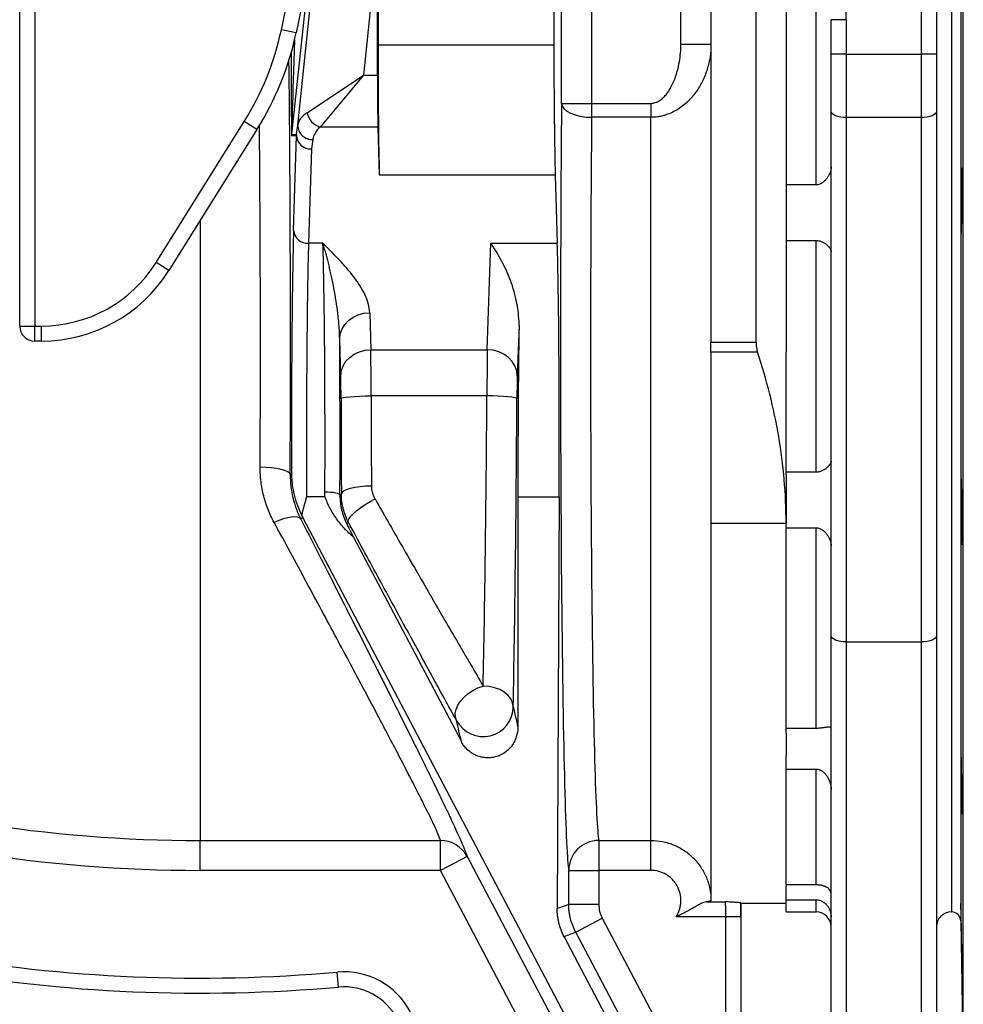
# Model space of a CAD drawing. Header units: millimetres. Extents: x 12 to 1902, y 13 to 2073.
# Tile 5 of 17: x 502 to 816, y 184 to 512. Entities that reach past the tile are written whole.
import ezdxf

# ---------------------------------------------------------------- set-up
doc = ezdxf.new("R2010")
doc.units = ezdxf.units.MM

msp = doc.modelspace()

# ---------------------------------------------------------------- linework, layer by layer
at = {"color": 7, "linetype": 'Continuous', "lineweight": 25}
for p, q in [((801.99, 500.19), (801.99, 644.59)), ((806.99, 644.59), (806.99, 500.19)), ((501.99, 409.68), (501.99, 599.59)), ((506.99, 599.59), (506.99, 409.68)), ((811.99, 584.59), (811.99, 214.59)), ((746.99, 404.26), (746.99, 554.98)), ((589.05, 508.3), (597.23, 546.81)), ((756.99, 547.39), (756.99, 401.08)), ((601.28, 541.79), (593.94, 507.26)), ((594.5, 476.6), (601.18, 540.14)), ((620.99, 537.3), (616.36, 493.25)), ((620.99, 493.25), (620.99, 537.3)), ((721.99, 503.57), (721.99, 532.96)), ((682.26, 483.81), (682.26, 529.95)), ((692.26, 529.86), (692.26, 483.81)), ((621.21, 527.66), (621.21, 503.35)), ((679.73, 527.66), (679.73, 503.35)), ((766.99, 456.65), (766.99, 523.47)), ((731.99, 520.89), (731.99, 404.26)), ((776.99, 511.67), (771.99, 511.67)), ((771.99, 500.19), (771.99, 511.67)), ((776.99, 511.67), (776.99, 500.19)), ((593.94, 507.26), (589.05, 508.3)), ((621.21, 503.35), (679.73, 503.35)), ((721.99, 503.57), (731.99, 503.57)), ((771.99, 481.17), (771.99, 500.19)), ((776.99, 500.19), (771.99, 500.19)), ((776.99, 500.19), (801.99, 500.19)), ((776.99, 500.19), (776.99, 479.06)), ((806.99, 500.19), (801.99, 500.19)), ((801.99, 479.06), (801.99, 500.19)), ((806.99, 500.19), (806.99, 481.17)), ((597.63, 480.71), (616.36, 493.25)), ((616.36, 493.25), (601.93, 475.93)), ((616.36, 493.25), (620.99, 493.25)), ((682.26, 483.81), (692.26, 483.81)), ((692.26, 483.81), (692.26, 479.17)), ((692.26, 483.81), (711.99, 483.81)), ((711.99, 483.81), (711.99, 479.17)), ((711.99, 479.17), (692.26, 479.17)), ((711.99, 238.4), (711.99, 479.17)), ((771.99, 306.62), (771.99, 481.17)), ((801.99, 479.06), (776.99, 479.06)), ((776.99, 479.06), (776.99, 304.5)), ((801.99, 304.5), (801.99, 479.06)), ((806.99, 481.17), (806.99, 306.62)), ((547.36, 430.79), (576.7, 477.74)), ((580.94, 475.09), (576.7, 477.74)), ((594.08, 473.47), (594.5, 476.6)), ((621.16, 475.93), (601.93, 475.93)), ((621.16, 475.93), (621.64, 460.05)), ((580.94, 475.09), (551.6, 428.14)), ((594.05, 472.95), (592.44, 473.04)), ((592.46, 473.56), (594.08, 473.47)), ((593.1, 441.55), (594.05, 472.95)), ((599.48, 471.75), (599.05, 468.62)), ((599.05, 468.62), (598.1, 437.22)), ((621.64, 460.05), (680.17, 460.05)), ((680.17, 460.05), (680.86, 437.22)), ((766.99, 456.65), (756.99, 456.65)), ((602.88, 437.22), (598.1, 437.22)), ((657.55, 401.8), (658.74, 437.22)), ((658.74, 437.22), (680.86, 437.22)), ((756.99, 438.17), (766.99, 438.17)), ((766.99, 361.01), (766.99, 438.17)), ((551.6, 428.14), (547.36, 430.79)), ((618.45, 414.11), (618.82, 401.8)), ((668.12, 409.93), (667.55, 393.1)), ((501.99, 409.68), (506.99, 409.68)), ((506.99, 409.68), (509.27, 409.68)), ((506.99, 404.68), (506.99, 409.68)), ((509.27, 404.68), (509.27, 409.68)), ((509.27, 404.68), (506.99, 404.68)), ((608.82, 393.14), (608.45, 405.45)), ((731.99, 404.26), (746.99, 404.26)), ((731.99, 401.01), (731.99, 404.26)), ((618.82, 401.8), (657.55, 401.8)), ((747.5, 401.01), (731.99, 401.01)), ((731.99, 401.01), (731.99, 344.09)), ((756.99, 361.01), (756.99, 401.08)), ((657.43, 386.44), (618.91, 386.44)), ((756.99, 360.16), (756.99, 361.01)), ((766.99, 361.01), (756.99, 361.01)), ((592, 360.24), (592.42, 360.59)), ((756.99, 360.16), (756.99, 344.09)), ((603.59, 352.86), (597.45, 352.86)), ((608.54, 353.34), (609.01, 353.7)), ((667.73, 352.86), (667.73, 276.07)), ((667.73, 352.86), (681.47, 352.86)), ((681.47, 352.86), (680.83, 215.77)), ((596.17, 345.95), (595.51, 345.37)), ((754.61, 45.01), (596.17, 345.95)), ((731.99, 344.09), (756.99, 344.09)), ((731.99, 344.09), (731.99, 218.4)), ((756.99, 342.53), (756.99, 344.09)), ((756.99, 342.53), (766.99, 342.53)), ((756.99, 275.72), (756.99, 342.53)), ((766.99, 275.72), (766.99, 342.53)), ((613.1, 339.36), (648.93, 271.32)), ((771.99, 179.59), (771.99, 306.62)), ((806.99, 306.62), (806.99, 179.59)), ((776.99, 304.5), (801.99, 304.5)), ((766.99, 275.72), (756.99, 275.72)), ((756.99, 274.18), (756.99, 275.72)), ((756.99, 274.18), (756.99, 266.73)), ((756.99, 262.19), (756.99, 266.73)), ((756.99, 262.19), (766.99, 262.19)), ((756.99, 223.61), (756.99, 262.19)), ((766.99, 223.61), (766.99, 262.19)), ((561.99, 238.4), (642, 238.4)), ((561.99, 228.45), (561.99, 238.4)), ((642, 228.45), (642, 238.4)), ((694.66, 238.4), (711.99, 238.4)), ((694.66, 238.4), (694.66, 228.45)), ((711.99, 228.45), (711.99, 238.4)), ((650.85, 233.1), (642, 228.45)), ((642, 228.45), (561.99, 228.45)), ((734.68, 52.33), (642, 228.45)), ((684.66, 217.18), (684.66, 228.45)), ((684.66, 228.45), (694.66, 228.45)), ((694.66, 228.45), (694.66, 217.18)), ((711.99, 228.45), (694.66, 228.45)), ((756.99, 223.61), (756.99, 223.2)), ((766.99, 223.61), (756.99, 223.61)), ((756.99, 218.66), (756.99, 223.2)), ((684.66, 217.18), (694.66, 217.18)), ((730.45, 217.97), (736.78, 217.97)), ((741.99, 217.57), (756.99, 217.57)), ((741.99, 161.59), (741.99, 217.57)), ((756.99, 218.66), (766.99, 218.66)), ((756.99, 214.59), (756.99, 218.66)), ((756.99, 214.59), (766.99, 214.59)), ((811.99, 214.59), (812.08, 214.59)), ((686.97, 207.86), (695.82, 212.52)), ((695.82, 212.52), (780.19, 52.33)), ((736.95, 212.98), (720.41, 212.98)), ((741.95, 212.98), (736.95, 212.98)), ((736.95, 161.59), (736.95, 212.98)), ((741.95, 212.98), (741.95, 161.59)), ((815.08, 211.64), (815.94, 162.54)), ((683.12, 206.36), (769.14, 42.99)), ((608.11, 189.6), (607.67, 194.58))]:
    msp.add_line(p, q, dxfattribs=at)
at = {"color": 8, "linetype": 'Continuous', "lineweight": 25}
for p, q in [((815.94, 399.59), (815.94, 636.64)), ((815.08, 587.54), (815.08, 211.64)), ((812.08, 214.59), (812.08, 584.59)), ((598.03, 526.53), (592.46, 473.56)), ((561.99, 444.77), (561.99, 238.4)), ((815.94, 162.54), (815.94, 399.59)), ((776.99, 304.5), (776.99, 174.59)), ((801.99, 174.59), (801.99, 304.5)), ((766.99, 214.59), (766.99, 218.66))]:
    msp.add_line(p, q, dxfattribs=at)
at = {"color": 7, "linetype": 'Continuous', "lineweight": 25, "flags": 128}
for points in [[(682.26, 483.81), (682.48, 482.91), (683.07, 482.05), (684, 481.25), (685.25, 480.55), (686.76, 479.98), (688.47, 479.54), (690.33, 479.27), (692.26, 479.17)], [(776.99, 479.06), (776.01, 479.1), (775.08, 479.22), (774.21, 479.41), (773.45, 479.68), (772.83, 480), (772.37, 480.36), (772.09, 480.76), (771.99, 481.17)], [(806.99, 481.17), (806.89, 480.76), (806.61, 480.36), (806.15, 480), (805.53, 479.68), (804.77, 479.41), (803.9, 479.22), (802.97, 479.1), (801.99, 479.06)], [(608.45, 405.45), (608.66, 407.13), (609.24, 408.75), (610.16, 410.24), (611.41, 411.55), (612.92, 412.62), (614.64, 413.43), (616.51, 413.93), (618.45, 414.11)], [(608.82, 393.14), (609.03, 394.82), (609.61, 396.44), (610.54, 397.93), (611.78, 399.24), (613.29, 400.32), (615.01, 401.12), (616.88, 401.62), (618.82, 401.8)], [(667.55, 393.1), (667.35, 394.78), (666.77, 396.41), (665.85, 397.91), (664.6, 399.22), (663.09, 400.31), (661.37, 401.12), (659.49, 401.62), (657.55, 401.8)], [(608.91, 385.46), (609.13, 385.65), (609.72, 385.83), (610.65, 386), (611.9, 386.15), (613.41, 386.27), (615.12, 386.36), (616.98, 386.42), (618.91, 386.44)], [(667.43, 385.42), (667.21, 385.61), (666.62, 385.79), (665.69, 385.96), (664.44, 386.12), (662.94, 386.24), (661.22, 386.34), (659.36, 386.41), (657.43, 386.44)], [(592, 360.24), (591.78, 360.71), (591.19, 361.16), (590.25, 361.57), (589.01, 361.94), (587.5, 362.24), (585.79, 362.47), (583.93, 362.61), (582, 362.66)], [(603.54, 354.52), (604.5, 354.49), (605.43, 354.42), (606.29, 354.31), (607.04, 354.17), (607.66, 353.99), (608.13, 353.78), (608.43, 353.57), (608.54, 353.34)], [(609.01, 353.7), (609.24, 354.24), (609.82, 354.76), (610.76, 355.24), (612, 355.66), (613.51, 356.01), (615.23, 356.27), (617.08, 356.43), (619.01, 356.49)], [(611.38, 344.33), (611.33, 344.88), (611.6, 345.58), (612.17, 346.4), (613.02, 347.31), (614.13, 348.28), (615.45, 349.28), (616.94, 350.27), (618.54, 351.22), (620.21, 352.09)], [(595.51, 345.37), (595.09, 345.77), (594.42, 346.02), (593.52, 346.11), (592.41, 346.05), (591.12, 345.82), (589.71, 345.44), (588.2, 344.92), (586.65, 344.28)], [(611.38, 344.33), (610.9, 343.95), (610.82, 343.88)], [(776.99, 304.5), (776.01, 304.54), (775.08, 304.66), (774.21, 304.86), (773.45, 305.12), (772.83, 305.44), (772.37, 305.81), (772.09, 306.2), (771.99, 306.62)], [(806.99, 306.62), (806.89, 306.2), (806.61, 305.81), (806.15, 305.44), (805.53, 305.12), (804.77, 304.86), (803.9, 304.66), (802.97, 304.54), (801.99, 304.5)], [(647.35, 278.29), (646.98, 279.43), (646.93, 280.7), (647.21, 282.05), (647.8, 283.43), (648.69, 284.8), (649.85, 286.1), (651.22, 287.29), (652.78, 288.33), (654.45, 289.18), (656.19, 289.81)], [(666.18, 282.93), (665.98, 284.25), (665.4, 285.53), (664.47, 286.71), (663.22, 287.75), (661.71, 288.61), (659.99, 289.25), (658.13, 289.66), (656.19, 289.81)], [(650.85, 233.1), (660.16, 215.4), (697.42, 144.61), (747.39, 49.66)], [(771.34, 47.67), (762.02, 65.37), (724.74, 136.15), (686.97, 207.86)]]:
    msp.add_lwpolyline(points, dxfattribs=at)
at = {"color": 7, "linetype": 'Continuous', "lineweight": 25}
for centre, radius, start, end in [((496.21, 528.03), 94.91, 328, 348), ((496.21, 528.03), 99.91, 328, 348), ((603.74, 481.88), 6.22, 190.8711, 253.1289), ((599.32, 476.56), 4.81, 179.5112, 271.8786), ((597.44, 473.04), 5, 174.0009, 179.9991), ((599.05, 472.95), 5, 174.0009, 179.9991), ((598.78, 473.36), 4.75, 184.9804, 273.2242), ((598.89, 473.43), 4.81, 179.5112, 271.8786), ((597.84, 441.97), 4.75, 184.9804, 273.2242), ((509.27, 454.59), 44.91, 270, 328), ((509.27, 454.59), 49.91, 270, 328), ((506.99, 409.68), 5, 180, 270), ((561.99, 712.57), 474.17, 233.7778, 270), ((561.99, 712.57), 484.12, 233.7778, 270), ((656.18, 283), 10.01, 208.0885, 359.5733), ((561.99, 712.57), 520, 245.1619, 275.0399), ((561.99, 712.57), 525, 245.1619, 275.0399), ((642.04, 228.43), 9.97, 27.9608, 90.2472), ((694.66, 228.4), 9.99, 89.9778, 179.743), ((766.99, 209.59), 5, 0, 90), ((811.99, 209.59), 5, 90, 180), ((812.08, 211.59), 3, 1, 90), ((609.87, 169.68), 25, 27.7657, 95.0399), ((609.87, 169.68), 20, 27.7657, 95.0399)]:
    msp.add_arc(centre, radius, start, end, dxfattribs=at)
for centre, major_axis, ratio, start_param, end_param in [((721.99, 511.67), (0, -55.01), 0.999848, 1.570796, 3.141593), ((622.08, 503.35), (0, 50), 0.017455, 1.570796, 2.617994), ((680.6, 503.35), (0, 50), 0.017455, 1.570796, 2.617994), ((621.34, 493.25), (0, 20), 0.017455, 1.570796, 2.617994), ((684.97, 402.57), (0, 175), 0.017455, 1.08803, 3.041425), ((614.54, 475.93), (20.08, -0.16), 0.432091, 2.576065, 3.08221), ((694.97, 402.57), (0, 165), 0.018513, 1.08803, 3.041425), ((614.54, 471.6), (15.1, 0.77), 0.571093, 2.52844, 3.034585), ((593.8, 372.27), (0, 80), 0.017455, 0.523599, 1.717389), ((598.8, 372.27), (0, 75), 0.018619, 0.523599, 1.832596), ((602.18, 372.27), (0, 75), 0.018619, 4.473431, 5.759587), ((680.2, 372.27), (0, 75), 0.017455, 4.45059, 5.759587), ((669.04, 372.27), (0.34, 75), 0.01686, 1.044781, 1.832672), ((607.18, 372.27), (0, 80), 0.017455, 4.473431, 5.14003), ((618.73, 384.48), (0, 20), 0.008728, 4.810318, 5.759587), ((657.6, 384.48), (0.05, 20), 0.00843, 0.523618, 1.472886), ((608.73, 384.48), (0, 10), 0.017455, 4.810318, 5.759587), ((667.59, 384.44), (0.05, 10), 0.01686, 0.523675, 1.472944), ((611.95, 402.57), (0, 175), 0.017455, 1.668725, 1.853814), ((621.95, 402.57), (0, 165), 0.018513, 1.668725, 1.853814), ((654.57, 402.57), (0.79, 165), 0.017882, 3.960032, 4.614546), ((664.57, 402.53), (0.79, 175), 0.01686, 3.960022, 4.614536), ((736.77, 212.98), (0, 5), 0.03491, 4.712389, 6.217348), ((741.99, 402.57), (0, 185), 0.017455, 3.121475, 3.141593), ((741.77, 212.98), (0, 10), 0.017455, 4.712389, 5.193293)]:
    msp.add_ellipse(centre, major_axis=major_axis, ratio=ratio, start_param=start_param, end_param=end_param, dxfattribs=at)
at = {"color": 8, "linetype": 'Continuous', "lineweight": 25}
for centre, major_axis, ratio, start_param, end_param in [((597.44, 616.56), (4.98, 143), 0.001223, 2.464579, 3.141603), ((589.03, 402.57), (0, 175), 0.017455, 4.468086, 5.291145), ((592.44, 616.56), (0, 143.52), 0.001824, 2.511289, 3.141497), ((579.03, 402.57), (0, 165), 0.018513, 4.468086, 5.176558)]:
    msp.add_ellipse(centre, major_axis=major_axis, ratio=ratio, start_param=start_param, end_param=end_param, dxfattribs=at)
at = {"color": 7, "linetype": 'Continuous', "lineweight": 25}
for points, knots in [([(731.99, 503.57), (731.99, 502.14), (731.88, 500.72), (731.46, 497.93), (731.15, 496.55), (730.52, 494.51), (730.28, 493.83), (729.75, 492.5), (729.46, 491.85), (728.52, 489.94), (727.8, 488.71), (726.54, 486.97), (726.09, 486.4), (725.37, 485.58), (725.13, 485.31), (724.62, 484.78), (724.36, 484.52), (723.03, 483.26), (721.87, 482.37), (720.26, 481.41), (719.93, 481.23), (719.27, 480.89), (718.93, 480.73), (717.91, 480.28), (717.21, 480.02), (716.12, 479.71), (715.76, 479.62), (715.02, 479.45), (714.64, 479.39), (713.51, 479.22), (712.75, 479.17), (711.99, 479.17)], [0, 0, 0, 0, 0.125, 0.125, 0.25, 0.25, 0.3125, 0.3125, 0.375, 0.375, 0.5, 0.5, 0.5625, 0.5625, 0.59375, 0.59375, 0.625, 0.625, 0.75, 0.75, 0.78125, 0.78125, 0.8125, 0.8125, 0.875, 0.875, 0.90625, 0.90625, 0.9375, 0.9375, 1, 1, 1, 1]), ([(711.99, 483.81), (712.5, 483.81), (712.99, 483.89), (713.71, 484.13), (713.94, 484.22), (714.4, 484.44), (714.61, 484.56), (715.25, 484.96), (715.65, 485.27), (716.38, 485.95), (716.71, 486.32), (717.35, 487.09), (717.64, 487.5), (718.19, 488.34), (718.44, 488.77), (719.15, 490.07), (719.56, 490.98), (720.09, 492.37), (720.26, 492.84), (720.57, 493.79), (720.71, 494.27), (721.1, 495.71), (721.31, 496.68), (721.82, 499.6), (721.99, 501.57), (721.99, 503.57)], [0, 0, 0, 0, 0.0625, 0.0625, 0.09375, 0.09375, 0.125, 0.125, 0.1875, 0.1875, 0.25, 0.25, 0.3125, 0.3125, 0.375, 0.375, 0.5, 0.5, 0.5625, 0.5625, 0.625, 0.625, 0.75, 0.75, 1, 1, 1, 1]), ([(771.99, 462.7), (771.99, 462.4), (771.96, 462.1), (771.84, 461.47), (771.75, 461.16), (771.52, 460.53), (771.38, 460.22), (771.05, 459.6), (770.87, 459.3), (770.45, 458.71), (770.22, 458.43), (769.84, 458.03), (769.71, 457.9), (769.43, 457.65), (769.28, 457.53), (768.98, 457.31), (768.82, 457.2), (768.48, 457.02), (768.3, 456.93), (767.94, 456.8), (767.76, 456.74), (767.38, 456.67), (767.19, 456.65), (766.99, 456.65)], [0, 0, 0, 0, 0.125, 0.125, 0.25, 0.25, 0.375, 0.375, 0.5, 0.5, 0.625, 0.625, 0.6875, 0.6875, 0.75, 0.75, 0.8125, 0.8125, 0.875, 0.875, 0.9375, 0.9375, 1, 1, 1, 1]), ([(815.39, 443.58), (815.38, 443.06), (815.37, 442.61), (815.35, 442.01), (815.35, 441.83), (815.33, 441.49), (815.33, 441.33), (815.31, 440.92), (815.3, 440.71), (815.28, 440.5), (815.27, 440.44), (815.26, 440.37), (815.25, 440.36), (815.23, 440.36), (815.22, 440.42), (815.21, 440.64), (815.2, 440.72), (815.19, 440.93), (815.18, 441.17), (815.17, 441.48), (815.16, 441.82), (815.15, 442.01), (815.14, 442.61), (815.13, 443.06), (815.12, 443.82), (815.12, 444.09), (815.12, 444.65), (815.11, 444.94), (815.11, 445.84), (815.1, 446.47), (815.1, 447.47), (815.1, 447.81), (815.1, 448.5), (815.1, 448.85), (815.1, 449.91), (815.1, 450.62), (815.11, 452.07), (815.12, 452.79), (815.12, 453.84), (815.13, 454.19), (815.13, 454.88), (815.14, 455.23), (815.15, 456.23), (815.16, 456.86), (815.18, 458.06), (815.19, 458.62), (815.21, 459.64), (815.22, 460.09), (815.24, 460.7), (815.25, 460.88), (815.26, 461.22), (815.27, 461.53), (815.28, 461.77), (815.3, 461.98), (815.3, 462.07), (815.32, 462.28), (815.33, 462.35), (815.35, 462.36), (815.36, 462.34), (815.37, 462.27), (815.38, 462.22), (815.39, 462.01), (815.4, 461.8), (815.42, 461.39), (815.42, 461.23), (815.43, 460.89), (815.43, 460.71), (815.45, 460.11), (815.45, 459.66), (815.46, 458.89), (815.47, 458.62), (815.47, 458.06), (815.47, 457.49), (815.48, 456.87), (815.48, 456.24), (815.48, 455.91), (815.48, 454.91), (815.48, 454.22), (815.48, 452.81), (815.48, 452.08), (815.47, 450.65), (815.47, 449.93), (815.46, 448.87), (815.46, 448.52), (815.45, 447.83), (815.45, 447.49), (815.44, 446.5), (815.43, 445.86), (815.41, 444.65), (815.4, 444.09), (815.39, 443.58)], [0, 0, 0, 0, 0.03125, 0.03125, 0.046875, 0.046875, 0.0625, 0.0625, 0.09375, 0.09375, 0.109375, 0.109375, 0.125, 0.125, 0.15625, 0.15625, 0.171875, 0.171875, 0.1875, 0.203125, 0.203125, 0.21875, 0.21875, 0.25, 0.25, 0.265625, 0.265625, 0.28125, 0.28125, 0.3125, 0.3125, 0.328125, 0.328125, 0.34375, 0.34375, 0.375, 0.375, 0.40625, 0.40625, 0.421875, 0.421875, 0.4375, 0.4375, 0.46875, 0.46875, 0.5, 0.5, 0.53125, 0.53125, 0.546875, 0.546875, 0.5625, 0.578125, 0.578125, 0.59375, 0.59375, 0.625, 0.625, 0.640625, 0.640625, 0.65625, 0.65625, 0.6875, 0.6875, 0.703125, 0.703125, 0.71875, 0.71875, 0.75, 0.75, 0.765625, 0.765625, 0.78125, 0.796875, 0.796875, 0.8125, 0.8125, 0.84375, 0.84375, 0.875, 0.875, 0.90625, 0.90625, 0.921875, 0.921875, 0.9375, 0.9375, 0.96875, 0.96875, 1, 1, 1, 1]), ([(618.45, 414.11), (618.42, 415.15), (618.24, 416.17), (617.68, 418.19), (617.3, 419.19), (616.36, 421.18), (615.8, 422.16), (614.87, 423.63), (614.54, 424.12), (613.86, 425.09), (613.5, 425.57), (611.67, 427.97), (610.02, 429.84), (607.41, 432.62), (606.52, 433.55), (605.16, 434.93), (604.48, 435.62), (603.68, 436.42), (603.34, 436.77), (603.11, 436.99), (602.99, 437.11), (602.88, 437.22)], [0, 0, 0, 0, 0.125, 0.125, 0.25, 0.25, 0.375, 0.375, 0.4375, 0.4375, 0.5, 0.5, 0.75, 0.75, 0.875, 0.875, 0.9375, 0.96875, 0.984375, 0.984375, 1, 1, 1, 1]), ([(608.45, 405.45), (608.43, 407.04), (608.34, 408.61), (608.09, 411.7), (607.93, 413.23), (607.36, 417.68), (606.88, 420.51), (605.84, 425.85), (605.27, 428.36), (604.39, 431.88), (604.1, 433.01), (603.64, 434.64), (603.41, 435.44), (603.19, 436.21), (603.03, 436.72), (602.95, 436.97), (602.88, 437.22)], [0, 0, 0, 0, 0.125, 0.125, 0.25, 0.25, 0.5, 0.5, 0.75, 0.75, 0.875, 0.875, 0.9375, 0.96875, 0.96875, 1, 1, 1, 1]), ([(668.12, 409.93), (668.14, 411.41), (668.05, 412.84), (667.74, 415.61), (667.51, 416.96), (666.93, 419.58), (666.59, 420.86), (665.83, 423.33), (665.41, 424.51), (664.07, 427.93), (663.06, 430.01), (661.49, 432.9), (660.95, 433.82), (660.13, 435.14), (659.85, 435.57), (659.44, 436.2), (659.23, 436.52), (659.02, 436.82), (658.88, 437.02), (658.81, 437.12), (658.74, 437.22)], [0, 0, 0, 0, 0.125, 0.125, 0.25, 0.25, 0.375, 0.375, 0.5, 0.5, 0.75, 0.75, 0.875, 0.875, 0.9375, 0.9375, 0.96875, 0.984375, 0.984375, 1, 1, 1, 1]), ([(766.99, 438.17), (767.18, 438.17), (767.38, 438.16), (767.75, 438.1), (767.94, 438.07), (768.3, 437.97), (768.48, 437.91), (768.81, 437.78), (768.98, 437.71), (769.44, 437.48), (769.71, 437.31), (770.22, 436.95), (770.46, 436.76), (770.87, 436.39), (771.06, 436.21), (771.38, 435.84), (771.52, 435.66), (771.86, 435.14), (771.99, 434.82), (771.99, 434.54)], [0, 0, 0, 0, 0.0625, 0.0625, 0.125, 0.125, 0.1875, 0.1875, 0.25, 0.25, 0.375, 0.375, 0.5, 0.5, 0.625, 0.625, 0.75, 0.75, 1, 1, 1, 1]), ([(746.99, 404.26), (746.99, 403.7), (747.04, 403.14), (747.21, 402.06), (747.34, 401.52), (747.5, 401.01)], [0, 0, 0, 0, 0.5, 0.5, 1, 1, 1, 1]), ([(756.99, 344.09), (756.99, 353.82), (756.13, 363.42), (752.9, 382.38), (750.52, 391.74), (747.5, 401.01)], [0, 0, 0, 0, 0.5, 0.5, 1, 1, 1, 1]), ([(771.99, 364.64), (771.99, 364.5), (771.96, 364.35), (771.84, 364.04), (771.75, 363.87), (771.52, 363.52), (771.38, 363.34), (771.05, 362.97), (770.87, 362.79), (770.45, 362.41), (770.22, 362.23), (769.84, 361.96), (769.71, 361.88), (769.43, 361.71), (769.28, 361.63), (768.97, 361.47), (768.81, 361.4), (768.48, 361.27), (768.31, 361.21), (767.95, 361.12), (767.76, 361.08), (767.38, 361.03), (767.19, 361.01), (766.99, 361.01)], [0, 0, 0, 0, 0.125, 0.125, 0.25, 0.25, 0.375, 0.375, 0.5, 0.5, 0.625, 0.625, 0.6875, 0.6875, 0.75, 0.75, 0.8125, 0.8125, 0.875, 0.875, 0.9375, 0.9375, 1, 1, 1, 1]), ([(586.65, 344.28), (585.89, 345.68), (585.22, 347.11), (584.06, 350.05), (583.58, 351.55), (582.99, 353.86), (582.81, 354.64), (582.51, 356.21), (582.39, 357.01), (582.09, 359.42), (581.99, 361.03), (582, 362.66)], [0, 0, 0, 0, 0.25, 0.25, 0.5, 0.5, 0.625, 0.625, 0.75, 0.75, 1, 1, 1, 1]), ([(592, 360.24), (591.98, 357.59), (592.29, 355.03), (593.17, 351.3), (593.54, 350.08), (594.42, 347.67), (594.93, 346.5), (595.51, 345.37)], [0, 0, 0, 0, 0.5, 0.5, 0.75, 0.75, 1, 1, 1, 1]), ([(592.42, 360.59), (592.42, 360.43), (592.42, 360.28), (592.43, 359.97), (592.45, 359.52), (592.47, 359.06), (592.53, 358.16), (592.59, 357.56), (592.82, 355.77), (593.03, 354.6), (593.6, 352.27), (593.96, 351.11), (594.79, 348.84), (595.28, 347.72), (595.84, 346.6)], [0, 0, 0, 0, 0.03125, 0.03125, 0.0625, 0.125, 0.125, 0.25, 0.25, 0.5, 0.5, 0.75, 0.75, 1, 1, 1, 1]), ([(815.46, 340.05), (815.45, 339.54), (815.45, 339.08), (815.43, 338.48), (815.43, 338.3), (815.42, 337.96), (815.42, 337.8), (815.4, 337.39), (815.39, 337.18), (815.38, 336.97), (815.37, 336.92), (815.36, 336.85), (815.35, 336.83), (815.33, 336.83), (815.32, 336.9), (815.3, 337.11), (815.3, 337.2), (815.28, 337.41), (815.27, 337.65), (815.26, 337.95), (815.25, 338.29), (815.24, 338.48), (815.22, 339.08), (815.21, 339.54), (815.19, 340.3), (815.19, 340.56), (815.18, 341.12), (815.17, 341.42), (815.16, 342.31), (815.15, 342.94), (815.14, 343.94), (815.13, 344.29), (815.13, 344.98), (815.12, 345.33), (815.12, 346.38), (815.11, 347.1), (815.1, 348.55), (815.1, 349.26), (815.1, 350.32), (815.1, 350.67), (815.1, 351.36), (815.1, 351.7), (815.1, 352.7), (815.11, 353.33), (815.12, 354.53), (815.12, 355.1), (815.13, 356.11), (815.14, 356.57), (815.15, 357.17), (815.16, 357.36), (815.17, 357.7), (815.18, 358), (815.19, 358.25), (815.2, 358.46), (815.21, 358.54), (815.22, 358.76), (815.23, 358.83), (815.25, 358.83), (815.26, 358.81), (815.27, 358.74), (815.28, 358.69), (815.3, 358.48), (815.31, 358.27), (815.33, 357.86), (815.33, 357.7), (815.35, 357.36), (815.35, 357.18), (815.37, 356.58), (815.38, 356.13), (815.4, 355.36), (815.4, 355.09), (815.41, 354.53), (815.42, 353.96), (815.43, 353.34), (815.44, 352.71), (815.44, 352.38), (815.45, 351.38), (815.46, 350.69), (815.47, 349.28), (815.47, 348.56), (815.48, 347.12), (815.48, 346.41), (815.48, 345.34), (815.48, 344.99), (815.48, 344.3), (815.48, 343.96), (815.48, 342.97), (815.48, 342.33), (815.47, 341.12), (815.47, 340.56), (815.46, 340.05)], [0, 0, 0, 0, 0.03125, 0.03125, 0.046875, 0.046875, 0.0625, 0.0625, 0.09375, 0.09375, 0.109375, 0.109375, 0.125, 0.125, 0.15625, 0.15625, 0.171875, 0.171875, 0.1875, 0.203125, 0.203125, 0.21875, 0.21875, 0.25, 0.25, 0.265625, 0.265625, 0.28125, 0.28125, 0.3125, 0.3125, 0.328125, 0.328125, 0.34375, 0.34375, 0.375, 0.375, 0.40625, 0.40625, 0.421875, 0.421875, 0.4375, 0.4375, 0.46875, 0.46875, 0.5, 0.5, 0.53125, 0.53125, 0.546875, 0.546875, 0.5625, 0.578125, 0.578125, 0.59375, 0.59375, 0.625, 0.625, 0.640625, 0.640625, 0.65625, 0.65625, 0.6875, 0.6875, 0.703125, 0.703125, 0.71875, 0.71875, 0.75, 0.75, 0.765625, 0.765625, 0.78125, 0.796875, 0.796875, 0.8125, 0.8125, 0.84375, 0.84375, 0.875, 0.875, 0.90625, 0.90625, 0.921875, 0.921875, 0.9375, 0.9375, 0.96875, 0.96875, 1, 1, 1, 1]), ([(619.01, 356.49), (619.02, 355.72), (619.12, 354.96), (619.42, 353.85), (619.55, 353.49), (619.85, 352.77), (620.02, 352.42), (620.21, 352.09)], [0, 0, 0, 0, 0.5, 0.5, 0.75, 0.75, 1, 1, 1, 1]), ([(613.1, 339.36), (612.02, 340.27), (611.01, 341.23), (609.12, 343.27), (608.24, 344.34), (607.02, 346.04), (606.64, 346.62), (605.9, 347.81), (605.56, 348.41), (604.91, 349.65), (604.61, 350.28), (604.2, 351.23), (604.07, 351.56), (603.88, 352.04), (603.82, 352.21), (603.7, 352.53), (603.65, 352.7), (603.59, 352.86)], [0, 0, 0, 0, 0.25, 0.25, 0.5, 0.5, 0.625, 0.625, 0.75, 0.75, 0.875, 0.875, 0.9375, 0.9375, 0.96875, 0.96875, 1, 1, 1, 1]), ([(608.54, 353.34), (608.53, 351.64), (608.73, 350), (609.3, 347.63), (609.54, 346.86), (610.12, 345.33), (610.45, 344.6), (610.82, 343.88)], [0, 0, 0, 0, 0.5, 0.5, 0.75, 0.75, 1, 1, 1, 1]), ([(611.38, 344.33), (610.61, 345.78), (610.02, 347.29), (609.53, 349.25), (609.44, 349.64), (609.29, 350.44), (609.22, 350.85), (609.07, 352.07), (609.02, 352.88), (609.01, 353.7)], [0, 0, 0, 0, 0.5, 0.5, 0.625, 0.625, 0.75, 0.75, 1, 1, 1, 1]), ([(620.21, 352.09), (623.47, 346.38), (626.67, 340.8), (632.95, 329.9), (636.02, 324.56), (642.03, 314.16), (644.97, 309.08), (648.56, 302.9), (649.27, 301.67), (650.69, 299.24), (651.39, 298.03), (653.48, 294.44), (654.85, 292.1), (656.19, 289.81)], [0, 0, 0, 0, 0.25, 0.25, 0.5, 0.5, 0.75, 0.75, 0.8125, 0.8125, 0.875, 0.875, 1, 1, 1, 1]), ([(642, 238.4), (641.76, 239.21), (641.18, 240.6), (639.42, 244.46), (638.23, 246.93), (636.35, 250.7), (635.95, 251.49), (635.13, 253.12), (634.7, 253.97), (633.37, 256.59), (632.41, 258.45), (629.37, 264.34), (627.1, 268.69), (623.97, 274.66), (623.33, 275.87), (622.01, 278.36), (621.35, 279.62), (619.32, 283.47), (617.92, 286.1), (613.6, 294.23), (610.56, 299.93), (605.76, 308.88), (604.12, 311.93), (600.76, 318.17), (599.06, 321.34), (593.87, 330.95), (590.31, 337.53), (586.65, 344.28)], [0, 0, 0, 0, 0.125, 0.125, 0.25, 0.25, 0.28125, 0.28125, 0.3125, 0.3125, 0.375, 0.375, 0.5, 0.5, 0.53125, 0.53125, 0.5625, 0.5625, 0.625, 0.625, 0.75, 0.75, 0.8125, 0.8125, 0.875, 0.875, 1, 1, 1, 1]), ([(595.51, 345.37), (599.2, 338.15), (602.78, 331.15), (609.68, 317.57), (613.02, 311), (617.83, 301.47), (619.41, 298.35), (621.72, 293.76), (622.48, 292.24), (623.98, 289.26), (624.72, 287.79), (628.33, 280.58), (631.02, 275.19), (635.97, 265.18), (638.24, 260.57), (640.79, 255.33), (641.29, 254.31), (642.25, 252.32), (642.71, 251.36), (644.04, 248.59), (644.86, 246.88), (647.08, 242.15), (648.26, 239.54), (649.59, 236.47), (649.95, 235.59), (650.38, 234.49), (650.5, 234.15), (650.71, 233.57), (650.79, 233.32), (650.85, 233.1)], [0, 0, 0, 0, 0.125, 0.125, 0.25, 0.25, 0.3125, 0.3125, 0.34375, 0.34375, 0.375, 0.375, 0.5, 0.5, 0.625, 0.625, 0.65625, 0.65625, 0.6875, 0.6875, 0.75, 0.75, 0.875, 0.875, 0.9375, 0.9375, 0.96875, 0.96875, 1, 1, 1, 1]), ([(647.35, 278.29), (644.68, 283.14), (641.92, 288.17), (636.23, 298.56), (633.3, 303.92), (627.29, 314.95), (624.21, 320.62), (619.47, 329.37), (617.87, 332.33), (614.64, 338.29), (613.02, 341.3), (611.38, 344.33)], [0, 0, 0, 0, 0.25, 0.25, 0.5, 0.5, 0.75, 0.75, 0.875, 0.875, 1, 1, 1, 1]), ([(766.99, 342.53), (767.18, 342.53), (767.38, 342.52), (767.75, 342.44), (767.94, 342.39), (768.3, 342.25), (768.48, 342.17), (768.81, 341.98), (768.98, 341.88), (769.44, 341.54), (769.71, 341.29), (770.22, 340.75), (770.46, 340.46), (770.87, 339.88), (771.06, 339.58), (771.38, 338.96), (771.52, 338.65), (771.86, 337.7), (771.99, 337.09), (771.99, 336.48)], [0, 0, 0, 0, 0.0625, 0.0625, 0.125, 0.125, 0.1875, 0.1875, 0.25, 0.25, 0.375, 0.375, 0.5, 0.5, 0.625, 0.625, 0.75, 0.75, 1, 1, 1, 1]), ([(667.73, 276.07), (667.73, 274.97), (667.56, 273.89), (667.14, 272.59), (667.04, 272.33), (666.83, 271.82), (666.71, 271.57), (666.34, 270.84), (666.05, 270.38), (665.56, 269.71), (665.38, 269.49), (665.02, 269.07), (664.82, 268.87), (664.23, 268.29), (663.8, 267.94), (662.88, 267.31), (662.39, 267.03), (661.37, 266.56), (660.84, 266.37), (659.75, 266.08), (659.19, 265.98), (658.06, 265.89), (657.5, 265.89), (656.38, 265.98), (655.81, 266.08), (654.72, 266.37), (654.19, 266.56), (653.43, 266.91), (653.17, 267.04), (652.68, 267.32), (652.45, 267.47), (651.76, 267.94), (651.32, 268.29), (650.72, 268.87), (650.52, 269.07), (650.16, 269.48), (649.98, 269.7), (649.48, 270.36), (649.19, 270.83), (648.93, 271.32)], [0, 0, 0, 0, 0.125, 0.125, 0.15625, 0.15625, 0.1875, 0.1875, 0.25, 0.25, 0.28125, 0.28125, 0.3125, 0.3125, 0.375, 0.375, 0.4375, 0.4375, 0.5, 0.5, 0.5625, 0.5625, 0.625, 0.625, 0.6875, 0.6875, 0.75, 0.75, 0.78125, 0.78125, 0.8125, 0.8125, 0.875, 0.875, 0.90625, 0.90625, 0.9375, 0.9375, 1, 1, 1, 1]), ([(771.99, 275.94), (771.99, 276.01), (771.96, 276.05), (771.84, 276.13), (771.75, 276.15), (771.52, 276.17), (771.38, 276.17), (771.05, 276.15), (770.87, 276.13), (770.45, 276.08), (770.22, 276.04), (769.84, 275.99), (769.71, 275.96), (769.43, 275.92), (769.28, 275.9), (768.98, 275.86), (768.82, 275.84), (768.48, 275.8), (768.3, 275.78), (767.94, 275.75), (767.76, 275.74), (767.38, 275.72), (767.19, 275.72), (766.99, 275.72)], [0, 0, 0, 0, 0.125, 0.125, 0.25, 0.25, 0.375, 0.375, 0.5, 0.5, 0.625, 0.625, 0.6875, 0.6875, 0.75, 0.75, 0.8125, 0.8125, 0.875, 0.875, 0.9375, 0.9375, 1, 1, 1, 1]), ([(815.48, 250.39), (815.48, 249.88), (815.48, 249.42), (815.48, 248.83), (815.48, 248.64), (815.47, 248.3), (815.47, 248.14), (815.47, 247.73), (815.46, 247.52), (815.45, 247.31), (815.45, 247.26), (815.44, 247.19), (815.43, 247.17), (815.42, 247.17), (815.41, 247.24), (815.4, 247.45), (815.39, 247.54), (815.38, 247.75), (815.37, 247.99), (815.36, 248.3), (815.35, 248.64), (815.34, 248.82), (815.32, 249.43), (815.31, 249.88), (815.29, 250.64), (815.28, 250.91), (815.27, 251.47), (815.27, 251.76), (815.25, 252.66), (815.23, 253.29), (815.22, 254.29), (815.21, 254.63), (815.2, 255.32), (815.19, 255.67), (815.18, 256.72), (815.17, 257.44), (815.15, 258.89), (815.14, 259.61), (815.13, 260.66), (815.13, 261.01), (815.12, 261.7), (815.12, 262.04), (815.11, 263.04), (815.11, 263.68), (815.1, 264.87), (815.1, 265.44), (815.1, 266.45), (815.1, 266.91), (815.11, 267.51), (815.11, 267.7), (815.11, 268.04), (815.12, 268.35), (815.12, 268.59), (815.13, 268.8), (815.13, 268.89), (815.14, 269.1), (815.15, 269.17), (815.16, 269.17), (815.17, 269.15), (815.18, 269.08), (815.18, 269.03), (815.2, 268.82), (815.21, 268.61), (815.23, 268.2), (815.23, 268.04), (815.25, 267.7), (815.25, 267.52), (815.27, 266.92), (815.28, 266.47), (815.3, 265.7), (815.31, 265.43), (815.32, 264.88), (815.33, 264.3), (815.35, 263.69), (815.36, 263.05), (815.36, 262.72), (815.38, 261.72), (815.39, 261.04), (815.41, 259.63), (815.42, 258.9), (815.44, 257.46), (815.45, 256.75), (815.46, 255.69), (815.46, 255.33), (815.47, 254.64), (815.47, 254.3), (815.47, 253.31), (815.48, 252.67), (815.48, 251.47), (815.48, 250.91), (815.48, 250.39)], [0, 0, 0, 0, 0.03125, 0.03125, 0.046875, 0.046875, 0.0625, 0.0625, 0.09375, 0.09375, 0.109375, 0.109375, 0.125, 0.125, 0.15625, 0.15625, 0.171875, 0.171875, 0.1875, 0.203125, 0.203125, 0.21875, 0.21875, 0.25, 0.25, 0.265625, 0.265625, 0.28125, 0.28125, 0.3125, 0.3125, 0.328125, 0.328125, 0.34375, 0.34375, 0.375, 0.375, 0.40625, 0.40625, 0.421875, 0.421875, 0.4375, 0.4375, 0.46875, 0.46875, 0.5, 0.5, 0.53125, 0.53125, 0.546875, 0.546875, 0.5625, 0.578125, 0.578125, 0.59375, 0.59375, 0.625, 0.625, 0.640625, 0.640625, 0.65625, 0.65625, 0.6875, 0.6875, 0.703125, 0.703125, 0.71875, 0.71875, 0.75, 0.75, 0.765625, 0.765625, 0.78125, 0.796875, 0.796875, 0.8125, 0.8125, 0.84375, 0.84375, 0.875, 0.875, 0.90625, 0.90625, 0.921875, 0.921875, 0.9375, 0.9375, 0.96875, 0.96875, 1, 1, 1, 1]), ([(766.99, 262.19), (767.18, 262.19), (767.38, 262.17), (767.75, 262.09), (767.94, 262.04), (768.3, 261.9), (768.48, 261.81), (768.81, 261.62), (768.98, 261.51), (769.44, 261.16), (769.71, 260.9), (770.22, 260.32), (770.46, 260.01), (770.87, 259.36), (771.06, 259.02), (771.38, 258.33), (771.52, 257.96), (771.86, 256.85), (771.99, 256.1), (771.99, 255.33)], [0, 0, 0, 0, 0.0625, 0.0625, 0.125, 0.125, 0.1875, 0.1875, 0.25, 0.25, 0.375, 0.375, 0.5, 0.5, 0.625, 0.625, 0.75, 0.75, 1, 1, 1, 1]), ([(711.99, 238.4), (713.31, 238.4), (714.61, 238.27), (716.53, 237.89), (717.16, 237.73), (718.42, 237.35), (719.04, 237.13), (720.86, 236.37), (722.01, 235.76), (723.64, 234.67), (724.17, 234.28), (725.19, 233.44), (725.67, 233), (727.05, 231.62), (727.88, 230.62), (728.98, 228.98), (729.32, 228.41), (729.93, 227.26), (730.49, 226.08), (730.93, 224.85), (731.31, 223.6), (731.47, 222.96), (731.86, 221.03), (731.99, 219.72), (731.99, 218.4)], [0, 0, 0, 0, 0.125, 0.125, 0.1875, 0.1875, 0.25, 0.25, 0.375, 0.375, 0.4375, 0.4375, 0.5, 0.5, 0.625, 0.625, 0.6875, 0.6875, 0.75, 0.8125, 0.8125, 0.875, 0.875, 1, 1, 1, 1]), ([(720.41, 212.98), (720.9, 213.74), (721.27, 214.55), (721.67, 215.83), (721.77, 216.27), (721.92, 217.16), (721.97, 217.61), (722.02, 218.95), (721.93, 219.84), (721.62, 221.15), (721.49, 221.58), (721.17, 222.41), (720.98, 222.82), (720.56, 223.6), (720.32, 223.98), (719.79, 224.71), (719.5, 225.05), (718.89, 225.69), (718.56, 225.99), (717.86, 226.55), (717.48, 226.81), (716.72, 227.27), (716.32, 227.47), (715.5, 227.82), (715.08, 227.97), (713.78, 228.33), (712.89, 228.45), (711.99, 228.45)], [0, 0, 0, 0, 0.125, 0.125, 0.1875, 0.1875, 0.25, 0.25, 0.375, 0.375, 0.4375, 0.4375, 0.5, 0.5, 0.5625, 0.5625, 0.625, 0.625, 0.6875, 0.6875, 0.75, 0.75, 0.8125, 0.8125, 0.875, 0.875, 1, 1, 1, 1]), ([(771.99, 220.38), (771.99, 220.62), (771.96, 220.86), (771.84, 221.3), (771.75, 221.51), (771.52, 221.9), (771.38, 222.08), (771.05, 222.41), (770.87, 222.56), (770.45, 222.84), (770.22, 222.96), (769.84, 223.12), (769.71, 223.18), (769.43, 223.27), (769.28, 223.32), (768.98, 223.4), (768.82, 223.43), (768.48, 223.49), (768.3, 223.52), (767.94, 223.57), (767.76, 223.58), (767.38, 223.6), (767.19, 223.61), (766.99, 223.61)], [0, 0, 0, 0, 0.125, 0.125, 0.25, 0.25, 0.375, 0.375, 0.5, 0.5, 0.625, 0.625, 0.6875, 0.6875, 0.75, 0.75, 0.8125, 0.8125, 0.875, 0.875, 0.9375, 0.9375, 1, 1, 1, 1]), ([(680.83, 215.77), (681.47, 216), (682.11, 216.22), (682.9, 216.51), (683.06, 216.56), (683.38, 216.68), (683.54, 216.73), (684.02, 216.91), (684.34, 217.04), (684.66, 217.18)], [0, 0, 0, 0, 0.5, 0.5, 0.625, 0.625, 0.75, 0.75, 1, 1, 1, 1]), ([(686.97, 207.86), (686.21, 209.3), (685.64, 210.8), (685.16, 212.76), (685.07, 213.15), (684.92, 213.95), (684.86, 214.35), (684.71, 215.56), (684.66, 216.37), (684.66, 217.18)], [0, 0, 0, 0, 0.5, 0.5, 0.625, 0.625, 0.75, 0.75, 1, 1, 1, 1]), ([(694.66, 217.18), (694.66, 216.37), (694.76, 215.57), (695.05, 214.4), (695.17, 214.01), (695.46, 213.25), (695.63, 212.88), (695.82, 212.52)], [0, 0, 0, 0, 0.5, 0.5, 0.75, 0.75, 1, 1, 1, 1]), ([(730.45, 217.97), (730.16, 217.94), (729.85, 217.85), (729.34, 217.66), (729.16, 217.59), (728.79, 217.42), (728.6, 217.33), (728.03, 217.04), (727.63, 216.83), (726.81, 216.37), (726.38, 216.12), (725.08, 215.37), (724.19, 214.86), (722.81, 214.12), (722.33, 213.88), (721.62, 213.53), (721.38, 213.42), (720.9, 213.2), (720.65, 213.09), (720.41, 212.98)], [0, 0, 0, 0, 0.125, 0.125, 0.1875, 0.1875, 0.25, 0.25, 0.375, 0.375, 0.5, 0.5, 0.75, 0.75, 0.875, 0.875, 0.9375, 0.9375, 1, 1, 1, 1]), ([(731.99, 218.4), (731.99, 218.31), (731.86, 218.23), (731.47, 218.12), (731.3, 218.09), (730.92, 218.03), (730.7, 218), (730.45, 217.97)], [0, 0, 0, 0, 0.5, 0.5, 0.75, 0.75, 1, 1, 1, 1]), ([(741.93, 217.61), (741.91, 217.63), (741.73, 217.65), (741.12, 217.7), (740.71, 217.73), (739.98, 217.78), (739.72, 217.8), (739.17, 217.83), (738.89, 217.85), (738.3, 217.88), (738, 217.9), (737.55, 217.93), (737.4, 217.93), (737.09, 217.95), (736.94, 217.96), (736.78, 217.97)], [0, 0, 0, 0, 0.25, 0.25, 0.5, 0.5, 0.625, 0.625, 0.75, 0.75, 0.875, 0.875, 0.9375, 0.9375, 1, 1, 1, 1]), ([(766.99, 218.66), (767.18, 218.66), (767.38, 218.64), (767.75, 218.59), (767.94, 218.55), (768.3, 218.44), (768.48, 218.38), (768.81, 218.23), (768.98, 218.14), (769.44, 217.87), (769.71, 217.67), (770.22, 217.21), (770.46, 216.95), (770.87, 216.42), (771.06, 216.14), (771.38, 215.54), (771.52, 215.23), (771.86, 214.25), (771.99, 213.56), (771.99, 212.83)], [0, 0, 0, 0, 0.0625, 0.0625, 0.125, 0.125, 0.1875, 0.1875, 0.25, 0.25, 0.375, 0.375, 0.5, 0.5, 0.625, 0.625, 0.75, 0.75, 1, 1, 1, 1]), ([(815.46, 198.63), (815.47, 198.11), (815.47, 197.66), (815.48, 197.06), (815.48, 196.88), (815.48, 196.54), (815.48, 196.38), (815.48, 195.97), (815.48, 195.76), (815.48, 195.55), (815.48, 195.49), (815.48, 195.42), (815.48, 195.41), (815.47, 195.41), (815.47, 195.48), (815.46, 195.69), (815.46, 195.78), (815.45, 195.99), (815.45, 196.23), (815.44, 196.53), (815.43, 196.87), (815.43, 197.06), (815.41, 197.66), (815.4, 198.12), (815.39, 198.88), (815.38, 199.15), (815.37, 199.71), (815.36, 200), (815.35, 200.89), (815.33, 201.53), (815.32, 202.52), (815.31, 202.87), (815.3, 203.56), (815.29, 203.91), (815.27, 204.96), (815.26, 205.68), (815.23, 207.13), (815.22, 207.84), (815.21, 208.9), (815.2, 209.25), (815.19, 209.94), (815.18, 210.28), (815.17, 211.28), (815.16, 211.91), (815.14, 213.11), (815.13, 213.67), (815.12, 214.69), (815.12, 215.15), (815.11, 215.75), (815.11, 215.94), (815.1, 216.28), (815.1, 216.58), (815.1, 216.83), (815.1, 217.03), (815.1, 217.12), (815.1, 217.34), (815.1, 217.41), (815.11, 217.41), (815.11, 217.39), (815.12, 217.32), (815.12, 217.27), (815.13, 217.06), (815.13, 216.85), (815.15, 216.44), (815.15, 216.28), (815.16, 215.94), (815.16, 215.76), (815.18, 215.16), (815.19, 214.7), (815.21, 213.94), (815.21, 213.67), (815.22, 213.11), (815.23, 212.54), (815.25, 211.92), (815.26, 211.29), (815.27, 210.96), (815.28, 209.96), (815.3, 209.27), (815.32, 207.86), (815.33, 207.13), (815.36, 205.7), (815.37, 204.98), (815.39, 203.92), (815.39, 203.57), (815.4, 202.88), (815.41, 202.54), (815.42, 201.55), (815.43, 200.91), (815.45, 199.7), (815.45, 199.14), (815.46, 198.63)], [0, 0, 0, 0, 0.03125, 0.03125, 0.046875, 0.046875, 0.0625, 0.0625, 0.09375, 0.09375, 0.109375, 0.109375, 0.125, 0.125, 0.15625, 0.15625, 0.171875, 0.171875, 0.1875, 0.203125, 0.203125, 0.21875, 0.21875, 0.25, 0.25, 0.265625, 0.265625, 0.28125, 0.28125, 0.3125, 0.3125, 0.328125, 0.328125, 0.34375, 0.34375, 0.375, 0.375, 0.40625, 0.40625, 0.421875, 0.421875, 0.4375, 0.4375, 0.46875, 0.46875, 0.5, 0.5, 0.53125, 0.53125, 0.546875, 0.546875, 0.5625, 0.578125, 0.578125, 0.59375, 0.59375, 0.625, 0.625, 0.640625, 0.640625, 0.65625, 0.65625, 0.6875, 0.6875, 0.703125, 0.703125, 0.71875, 0.71875, 0.75, 0.75, 0.765625, 0.765625, 0.78125, 0.796875, 0.796875, 0.8125, 0.8125, 0.84375, 0.84375, 0.875, 0.875, 0.90625, 0.90625, 0.921875, 0.921875, 0.9375, 0.9375, 0.96875, 0.96875, 1, 1, 1, 1]), ([(683.12, 206.36), (682.36, 207.83), (681.78, 209.34), (681.3, 211.31), (681.22, 211.71), (681.07, 212.51), (681.01, 212.92), (680.87, 214.14), (680.82, 214.95), (680.83, 215.77)], [0, 0, 0, 0, 0.5, 0.5, 0.625, 0.625, 0.75, 0.75, 1, 1, 1, 1]), ([(686.97, 207.86), (686.65, 207.72), (686.33, 207.57), (685.85, 207.38), (685.69, 207.33), (685.37, 207.21), (685.21, 207.15), (684.41, 206.85), (683.77, 206.61), (683.12, 206.36)], [0, 0, 0, 0, 0.25, 0.25, 0.375, 0.375, 0.5, 0.5, 1, 1, 1, 1])]:
    msp.add_open_spline(points, degree=3, knots=knots, dxfattribs=at)
for points in [[(603.59, 352.86), (603.55, 353.41), (603.53, 353.96), (603.54, 354.52)], [(595.84, 346.6), (596.36, 348.69), (596.91, 350.78), (597.45, 352.86)], [(595.84, 346.6), (595.95, 346.38), (596.06, 346.16), (596.17, 345.95)], [(613.1, 339.36), (612.31, 340.93), (611.57, 342.4), (610.82, 343.88)], [(666.18, 282.93), (666.7, 280.63), (667.22, 278.34), (667.73, 276.07)], [(648.93, 271.32), (648.4, 273.63), (647.88, 275.96), (647.35, 278.29)]]:
    msp.add_open_spline(points, degree=3, dxfattribs=at)

doc.saveas('drawing.dxf')
